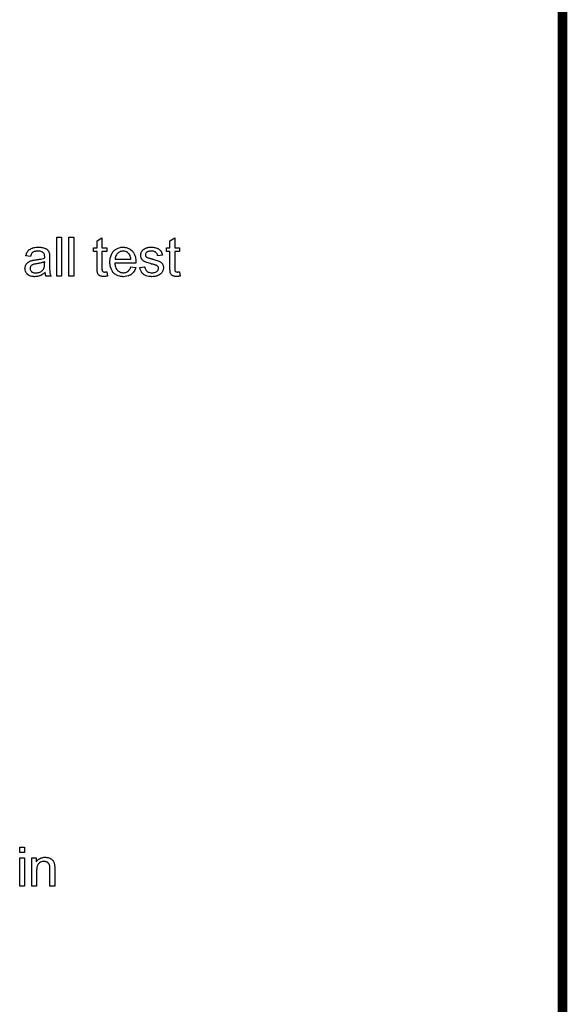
# Model space of a CAD drawing. Extents: x -2.2 to 8.3, y -2.9 to 5.2.
# Tile 138 of 205: x 7.2 to 8.3, y -0.9 to 1.2. Entities that reach past the tile are written whole.
import ezdxf

# ---------------------------------------------------------------- set-up
doc = ezdxf.new("R2010")
doc.units = 0
doc.layers.get('0').update_dxf_attribs({"linetype": 'CONTINUOUS'})
doc.layers.add('acc-ni-360-20-in-a_document', color=1, linetype='CONTINUOUS')

# ---------------------------------------------------------------- blocks, each defined once
blk = doc.blocks.new('D31')
at = {"const_width": 0.01}
blk.add_lwpolyline([(-0.005, 0, 1), (0.005, 0, 1)], format="xyb", close=True, dxfattribs=at)

msp = doc.modelspace()

# ---------------------------------------------------------------- linework, layer by layer
at = {"layer": 'acc-ni-360-20-in-a_document', "color": 1, "const_width": 0.02}
for points in [[(8.276818, -0.0462), (8.276818, 4.5538)], [(8.276818, -2.0732), (8.276818, -0.0462)]]:
    msp.add_lwpolyline(points, dxfattribs=at)
at = {"layer": 'acc-ni-360-20-in-a_document', "color": 1}
for points in [[(7.248869, 0.633045), (7.239035, 0.633045), (7.239035, 0.713109), (7.248869, 0.713109), (7.248869, 0.633045)], [(7.273745, 0.633045), (7.26391, 0.633045), (7.26391, 0.713109), (7.273745, 0.713109), (7.273745, 0.633045)], [(7.331595, 0.691126), (7.341545, 0.691126), (7.341545, 0.68349), (7.331595, 0.68349), (7.331595, 0.649358), (7.331595, 0.649127), (7.331595, 0.648664), (7.331595, 0.64797), (7.331711, 0.64716), (7.331826, 0.645309), (7.331942, 0.644499), (7.332058, 0.64392), (7.332173, 0.643689), (7.33252, 0.643226), (7.332983, 0.642648), (7.333793, 0.642069), (7.334025, 0.641954), (7.334603, 0.641722), (7.335644, 0.641491), (7.337149, 0.641375), (7.338306, 0.641375), (7.338884, 0.641491), (7.339694, 0.641491), (7.340619, 0.641606), (7.341545, 0.641722), (7.342818, 0.633045), (7.342586, 0.633045), (7.342124, 0.632929), (7.341314, 0.632813), (7.340272, 0.632698), (7.339115, 0.632466), (7.337843, 0.632351), (7.335297, 0.632235), (7.334372, 0.632235), (7.333446, 0.632351), (7.332289, 0.632466), (7.330901, 0.632582), (7.329512, 0.632929), (7.32824, 0.633276), (7.326967, 0.633855), (7.326851, 0.63397), (7.326504, 0.634202), (7.326041, 0.634549), (7.325347, 0.635127), (7.324769, 0.635706), (7.324074, 0.636516), (7.32338, 0.637326), (7.322917, 0.638367), (7.322917, 0.638483), (7.322686, 0.638945), (7.32257, 0.639755), (7.322339, 0.640912), (7.322108, 0.642416), (7.321992, 0.643342), (7.321992, 0.644383), (7.321876, 0.645656), (7.32176, 0.646929), (7.32176, 0.648317), (7.32176, 0.649937), (7.32176, 0.68349), (7.314471, 0.68349), (7.314471, 0.691126), (7.32176, 0.691126), (7.32176, 0.705473), (7.331595, 0.711374), (7.331595, 0.691126)], [(7.480964, 0.691126), (7.490914, 0.691126), (7.490914, 0.68349), (7.480964, 0.68349), (7.480964, 0.649358), (7.480964, 0.649127), (7.480964, 0.648664), (7.480964, 0.64797), (7.481079, 0.64716), (7.481195, 0.645309), (7.481311, 0.644499), (7.481426, 0.64392), (7.481542, 0.643689), (7.481889, 0.643226), (7.482352, 0.642648), (7.483162, 0.642069), (7.483393, 0.641954), (7.483972, 0.641722), (7.485013, 0.641491), (7.486517, 0.641375), (7.487674, 0.641375), (7.488253, 0.641491), (7.489063, 0.641491), (7.489988, 0.641606), (7.490914, 0.641722), (7.492186, 0.633045), (7.491955, 0.633045), (7.491492, 0.632929), (7.490682, 0.632813), (7.489641, 0.632698), (7.488484, 0.632466), (7.487211, 0.632351), (7.484666, 0.632235), (7.48374, 0.632235), (7.482815, 0.632351), (7.481658, 0.632466), (7.480269, 0.632582), (7.478881, 0.632929), (7.477608, 0.633276), (7.476336, 0.633855), (7.47622, 0.63397), (7.475873, 0.634202), (7.47541, 0.634549), (7.474716, 0.635127), (7.474137, 0.635706), (7.473443, 0.636516), (7.472749, 0.637326), (7.472286, 0.638367), (7.472286, 0.638483), (7.472055, 0.638945), (7.471939, 0.639755), (7.471708, 0.640912), (7.471476, 0.642416), (7.47136, 0.643342), (7.47136, 0.644383), (7.471245, 0.645656), (7.471129, 0.646929), (7.471129, 0.648317), (7.471129, 0.649937), (7.471129, 0.68349), (7.46384, 0.68349), (7.46384, 0.691126), (7.471129, 0.691126), (7.471129, 0.705473), (7.480964, 0.711374), (7.480964, 0.691126)], [(7.204093, 0.692283), (7.205829, 0.692167), (7.207796, 0.691936), (7.209763, 0.691589), (7.21173, 0.691126), (7.213581, 0.690548), (7.213812, 0.690432), (7.214391, 0.690201), (7.215201, 0.689853), (7.216242, 0.689391), (7.217399, 0.688696), (7.218556, 0.688002), (7.219597, 0.687077), (7.220523, 0.686151), (7.220639, 0.686035), (7.22087, 0.685688), (7.221217, 0.68511), (7.22168, 0.684415), (7.222258, 0.683374), (7.222721, 0.682333), (7.223184, 0.68106), (7.223531, 0.679556), (7.223531, 0.67944), (7.223647, 0.679093), (7.223762, 0.678399), (7.223878, 0.677473), (7.223878, 0.676201), (7.223994, 0.674697), (7.22411, 0.67273), (7.22411, 0.670532), (7.22411, 0.657342), (7.22411, 0.657226), (7.22411, 0.656763), (7.22411, 0.656069), (7.22411, 0.655143), (7.22411, 0.654102), (7.22411, 0.652829), (7.224225, 0.650053), (7.224225, 0.64716), (7.224341, 0.644268), (7.224457, 0.642995), (7.224457, 0.641838), (7.224572, 0.640797), (7.224688, 0.639987), (7.224688, 0.639871), (7.224804, 0.639408), (7.224919, 0.638714), (7.225267, 0.637788), (7.225498, 0.636747), (7.225961, 0.63559), (7.226539, 0.634317), (7.227118, 0.633045), (7.21682, 0.633045), (7.216705, 0.63316), (7.216589, 0.633623), (7.216358, 0.634202), (7.216011, 0.635127), (7.215663, 0.636169), (7.215432, 0.637441), (7.215201, 0.63883), (7.214969, 0.640334), (7.214854, 0.640334), (7.214738, 0.640102), (7.214044, 0.639524), (7.213002, 0.638714), (7.211614, 0.637673), (7.209878, 0.636631), (7.208143, 0.635474), (7.206292, 0.634433), (7.204325, 0.633623), (7.204093, 0.633508), (7.203399, 0.633392), (7.202358, 0.633045), (7.201085, 0.632698), (7.199466, 0.632351), (7.197614, 0.632119), (7.195532, 0.631888), (7.193449, 0.631772), (7.192524, 0.631772), (7.191829, 0.631888), (7.191019, 0.631888), (7.190094, 0.632003), (7.188011, 0.632351), (7.185697, 0.632929), (7.183152, 0.633739), (7.180838, 0.634896), (7.178755, 0.6364), (7.178524, 0.636631), (7.177945, 0.63721), (7.177135, 0.638251), (7.17621, 0.63964), (7.175284, 0.641375), (7.174474, 0.643342), (7.173896, 0.645772), (7.17378, 0.646929), (7.173664, 0.648317), (7.173664, 0.648548), (7.173664, 0.649011), (7.17378, 0.649821), (7.173896, 0.650862), (7.174127, 0.652135), (7.174474, 0.653408), (7.174937, 0.654796), (7.175516, 0.656069), (7.175631, 0.656185), (7.175863, 0.656648), (7.176325, 0.657342), (7.176904, 0.658152), (7.177598, 0.659077), (7.178524, 0.660003), (7.179449, 0.660928), (7.180606, 0.661738), (7.180722, 0.661854), (7.181185, 0.662085), (7.181763, 0.662548), (7.182689, 0.663011), (7.18373, 0.663474), (7.185003, 0.664052), (7.186276, 0.664515), (7.18778, 0.664978), (7.187895, 0.664978), (7.188358, 0.665094), (7.189052, 0.665325), (7.189978, 0.665441), (7.191135, 0.665672), (7.192639, 0.665904), (7.194375, 0.666251), (7.196457, 0.666482), (7.196573, 0.666482), (7.197036, 0.666598), (7.197614, 0.666598), (7.198424, 0.666713), (7.19935, 0.666829), (7.200507, 0.667061), (7.201779, 0.667176), (7.203168, 0.667408), (7.205945, 0.667986), (7.208953, 0.668565), (7.211614, 0.669259), (7.212887, 0.669606), (7.214044, 0.669953), (7.214044, 0.670069), (7.214044, 0.6703), (7.214159, 0.670994), (7.214159, 0.671804), (7.214159, 0.672267), (7.214159, 0.672498), (7.214159, 0.672614), (7.214159, 0.67273), (7.214159, 0.673424), (7.214044, 0.674581), (7.213812, 0.675854), (7.213465, 0.677242), (7.212887, 0.67863), (7.212193, 0.679903), (7.211267, 0.680944), (7.211151, 0.68106), (7.210573, 0.681523), (7.209647, 0.681986), (7.20849, 0.68268), (7.20687, 0.683259), (7.205019, 0.683837), (7.202705, 0.684184), (7.200044, 0.6843), (7.198887, 0.6843), (7.19773, 0.684184), (7.19611, 0.683953), (7.19449, 0.683721), (7.192755, 0.683259), (7.191135, 0.68268), (7.189747, 0.68187), (7.189631, 0.681754), (7.189168, 0.681407), (7.18859, 0.680829), (7.187895, 0.679903), (7.187201, 0.678746), (7.186391, 0.677242), (7.185697, 0.675391), (7.185003, 0.673308), (7.1754, 0.674581), (7.1754, 0.674697), (7.175516, 0.674812), (7.175516, 0.675159), (7.175631, 0.675622), (7.175978, 0.676664), (7.176441, 0.678168), (7.17702, 0.679672), (7.177714, 0.681292), (7.17864, 0.682911), (7.179681, 0.684415), (7.179797, 0.684531), (7.180259, 0.684994), (7.180953, 0.685688), (7.181879, 0.686614), (7.183152, 0.687539), (7.184656, 0.688465), (7.186391, 0.689506), (7.188358, 0.690316), (7.188474, 0.690316), (7.18859, 0.690432), (7.188937, 0.690548), (7.1894, 0.690663), (7.190557, 0.69101), (7.192176, 0.691357), (7.194028, 0.691705), (7.196342, 0.692052), (7.198771, 0.692283), (7.201548, 0.692399), (7.202821, 0.692399), (7.204093, 0.692283)], [(7.376949, 0.692283), (7.377875, 0.692167), (7.379032, 0.691936), (7.380305, 0.691705), (7.381809, 0.691357), (7.383197, 0.69101), (7.384817, 0.690432), (7.386321, 0.689853), (7.387941, 0.689043), (7.389561, 0.688118), (7.39118, 0.687077), (7.392685, 0.685804), (7.394073, 0.684415), (7.394189, 0.6843), (7.39442, 0.684068), (7.394767, 0.683606), (7.39523, 0.682911), (7.395808, 0.682101), (7.396387, 0.681176), (7.397081, 0.680019), (7.397775, 0.67863), (7.39847, 0.677126), (7.399164, 0.675507), (7.399742, 0.673655), (7.400321, 0.671688), (7.400783, 0.66949), (7.401131, 0.667176), (7.401362, 0.664746), (7.401478, 0.662085), (7.401478, 0.66197), (7.401478, 0.661507), (7.401478, 0.660697), (7.401362, 0.65954), (7.357975, 0.65954), (7.357975, 0.659424), (7.357975, 0.659077), (7.35809, 0.658614), (7.35809, 0.65792), (7.358206, 0.65711), (7.358437, 0.656185), (7.358784, 0.654102), (7.359479, 0.651788), (7.360404, 0.649243), (7.361677, 0.646929), (7.363297, 0.644846), (7.363412, 0.644846), (7.363528, 0.644615), (7.364222, 0.644036), (7.365264, 0.643226), (7.366652, 0.642416), (7.368503, 0.641491), (7.370586, 0.640681), (7.3729, 0.640102), (7.374172, 0.639987), (7.375561, 0.639871), (7.376486, 0.639871), (7.377528, 0.639987), (7.378801, 0.640218), (7.380189, 0.640565), (7.381809, 0.641028), (7.383313, 0.641722), (7.384817, 0.642648), (7.384933, 0.642764), (7.385511, 0.643226), (7.386205, 0.64392), (7.387015, 0.644846), (7.387941, 0.646119), (7.388982, 0.647739), (7.390023, 0.64959), (7.390949, 0.651788), (7.401131, 0.650515), (7.401131, 0.6504), (7.401015, 0.650168), (7.400899, 0.649706), (7.400668, 0.649011), (7.400321, 0.648317), (7.399974, 0.647391), (7.399048, 0.645425), (7.397891, 0.643226), (7.396271, 0.640912), (7.39442, 0.638714), (7.392106, 0.636631), (7.39199, 0.636631), (7.391759, 0.6364), (7.391412, 0.636169), (7.390949, 0.635822), (7.390255, 0.635474), (7.389561, 0.635127), (7.388635, 0.634664), (7.387594, 0.634202), (7.386437, 0.633739), (7.38528, 0.633276), (7.382387, 0.632582), (7.379148, 0.632003), (7.375561, 0.631772), (7.374288, 0.631772), (7.373478, 0.631888), (7.372437, 0.632003), (7.371164, 0.632235), (7.369776, 0.632466), (7.368272, 0.632698), (7.365032, 0.633623), (7.363297, 0.634317), (7.361677, 0.635012), (7.359941, 0.635937), (7.358322, 0.636979), (7.356818, 0.638135), (7.355313, 0.639524), (7.355198, 0.63964), (7.354966, 0.639871), (7.354619, 0.640334), (7.354156, 0.641028), (7.353578, 0.641838), (7.352999, 0.642764), (7.352305, 0.64392), (7.351611, 0.645193), (7.350917, 0.646697), (7.350223, 0.648317), (7.349644, 0.650168), (7.349066, 0.652135), (7.348603, 0.654218), (7.348256, 0.656532), (7.348024, 0.658962), (7.347909, 0.661507), (7.347909, 0.661623), (7.347909, 0.662201), (7.347909, 0.662895), (7.348024, 0.663937), (7.34814, 0.665209), (7.348256, 0.666598), (7.348487, 0.668217), (7.348834, 0.669837), (7.34976, 0.67354), (7.350338, 0.675391), (7.351033, 0.677358), (7.351958, 0.679209), (7.352999, 0.680944), (7.354156, 0.68268), (7.355429, 0.6843), (7.355545, 0.684415), (7.355776, 0.684647), (7.356239, 0.684994), (7.356818, 0.685572), (7.357512, 0.686151), (7.358437, 0.686845), (7.359479, 0.687655), (7.360751, 0.688349), (7.362024, 0.689159), (7.363528, 0.689853), (7.365148, 0.690548), (7.366883, 0.691126), (7.368735, 0.691705), (7.370702, 0.692052), (7.372784, 0.692283), (7.374982, 0.692399), (7.376139, 0.692399), (7.376949, 0.692283)], [(7.434915, 0.692283), (7.43665, 0.692167), (7.438502, 0.691936), (7.440469, 0.691473), (7.442551, 0.69101), (7.444518, 0.690316), (7.444634, 0.690316), (7.444749, 0.690201), (7.445328, 0.689969), (7.446254, 0.689506), (7.447411, 0.688928), (7.448683, 0.688118), (7.449956, 0.687192), (7.451113, 0.686151), (7.452154, 0.684994), (7.45227, 0.684878), (7.452501, 0.684415), (7.452964, 0.683606), (7.453543, 0.68268), (7.454121, 0.681292), (7.4547, 0.679788), (7.455163, 0.678052), (7.455625, 0.676085), (7.446022, 0.674812), (7.446022, 0.675044), (7.445907, 0.675507), (7.445675, 0.676317), (7.445328, 0.677358), (7.444749, 0.678399), (7.444055, 0.679556), (7.443245, 0.680713), (7.442088, 0.681754), (7.441973, 0.68187), (7.44151, 0.682101), (7.440816, 0.682564), (7.439774, 0.683027), (7.438617, 0.68349), (7.437113, 0.683953), (7.435262, 0.684184), (7.433295, 0.6843), (7.432138, 0.6843), (7.430981, 0.684184), (7.429477, 0.684068), (7.427973, 0.683721), (7.426353, 0.683374), (7.424849, 0.682796), (7.423576, 0.681986), (7.423461, 0.68187), (7.423114, 0.681639), (7.422651, 0.681176), (7.422188, 0.680482), (7.421609, 0.679788), (7.421147, 0.678862), (7.4208, 0.677821), (7.420684, 0.676779), (7.420684, 0.676664), (7.420684, 0.676432), (7.4208, 0.676085), (7.4208, 0.675622), (7.421147, 0.674465), (7.421841, 0.673308), (7.421957, 0.673193), (7.422072, 0.673077), (7.422304, 0.67273), (7.422766, 0.672383), (7.423229, 0.672036), (7.423923, 0.671573), (7.424733, 0.671226), (7.425659, 0.670763), (7.425775, 0.670763), (7.426006, 0.670647), (7.426469, 0.670532), (7.427279, 0.670184), (7.428436, 0.669837), (7.42994, 0.66949), (7.430865, 0.669143), (7.431907, 0.668912), (7.433064, 0.668565), (7.434337, 0.668217), (7.434452, 0.668217), (7.434799, 0.668102), (7.435378, 0.667986), (7.436072, 0.667755), (7.436882, 0.667523), (7.437923, 0.667292), (7.440122, 0.666598), (7.442551, 0.665904), (7.444981, 0.665094), (7.447179, 0.664284), (7.448105, 0.663937), (7.448915, 0.66359), (7.449146, 0.663474), (7.449609, 0.663242), (7.450303, 0.662895), (7.451344, 0.662317), (7.452386, 0.661623), (7.453427, 0.660697), (7.454468, 0.659656), (7.455394, 0.658499), (7.45551, 0.658383), (7.455741, 0.65792), (7.456204, 0.657226), (7.456667, 0.656185), (7.457014, 0.654912), (7.457476, 0.653524), (7.457708, 0.651904), (7.457824, 0.650053), (7.457824, 0.649821), (7.457824, 0.649243), (7.457708, 0.648317), (7.457476, 0.647044), (7.457129, 0.645656), (7.456551, 0.644152), (7.455857, 0.642416), (7.454931, 0.640797), (7.454815, 0.640565), (7.454353, 0.640102), (7.453774, 0.639293), (7.452849, 0.638367), (7.451576, 0.637326), (7.450187, 0.636169), (7.448568, 0.635127), (7.446601, 0.634086), (7.446485, 0.634086), (7.446369, 0.63397), (7.445675, 0.633739), (7.444518, 0.633392), (7.443014, 0.632929), (7.441163, 0.632466), (7.43908, 0.632119), (7.436882, 0.631888), (7.434337, 0.631772), (7.433295, 0.631772), (7.432485, 0.631888), (7.43156, 0.631888), (7.430403, 0.632003), (7.429246, 0.632119), (7.427973, 0.632351), (7.425196, 0.632929), (7.422304, 0.633739), (7.419527, 0.634896), (7.418254, 0.63559), (7.417097, 0.6364), (7.416981, 0.636516), (7.416866, 0.636631), (7.416172, 0.637326), (7.41513, 0.638367), (7.413973, 0.639987), (7.412701, 0.641954), (7.411428, 0.644268), (7.410387, 0.64716), (7.409577, 0.6504), (7.419296, 0.651904), (7.419296, 0.651788), (7.419296, 0.651672), (7.419527, 0.650978), (7.419758, 0.649821), (7.420221, 0.648548), (7.4208, 0.64716), (7.421494, 0.645656), (7.422535, 0.644152), (7.423808, 0.642879), (7.424039, 0.642764), (7.424502, 0.642416), (7.425428, 0.641954), (7.426585, 0.641375), (7.428089, 0.640797), (7.429824, 0.640334), (7.431907, 0.639987), (7.434337, 0.639871), (7.435493, 0.639871), (7.43665, 0.639987), (7.438155, 0.640218), (7.439774, 0.640565), (7.44151, 0.641028), (7.443014, 0.641606), (7.444402, 0.642532), (7.444518, 0.642648), (7.444981, 0.642995), (7.445444, 0.643573), (7.446138, 0.644383), (7.446716, 0.645309), (7.447295, 0.646466), (7.447642, 0.647623), (7.447758, 0.649011), (7.447758, 0.649127), (7.447758, 0.64959), (7.447642, 0.650168), (7.447411, 0.650978), (7.447064, 0.651788), (7.446485, 0.652598), (7.445791, 0.653524), (7.444749, 0.654218), (7.444634, 0.654333), (7.444287, 0.654449), (7.443708, 0.654796), (7.442783, 0.655143), (7.441394, 0.655606), (7.440584, 0.655953), (7.439659, 0.656185), (7.438617, 0.656532), (7.43746, 0.656879), (7.436188, 0.657226), (7.434684, 0.657573), (7.434568, 0.657573), (7.434221, 0.657689), (7.433642, 0.657804), (7.432948, 0.658036), (7.432023, 0.658267), (7.430981, 0.658614), (7.428783, 0.659193), (7.426238, 0.660003), (7.423808, 0.660697), (7.421494, 0.661507), (7.420453, 0.66197), (7.419643, 0.662317), (7.419411, 0.662433), (7.418948, 0.662664), (7.418254, 0.663127), (7.417329, 0.663705), (7.416287, 0.664515), (7.415246, 0.665441), (7.414205, 0.666482), (7.413279, 0.667755), (7.413163, 0.66787), (7.412932, 0.668333), (7.412585, 0.669143), (7.412238, 0.670069), (7.411891, 0.671226), (7.411544, 0.672614), (7.411312, 0.674003), (7.411197, 0.675622), (7.411197, 0.675854), (7.411197, 0.676317), (7.411312, 0.677011), (7.411428, 0.678052), (7.411659, 0.679093), (7.411891, 0.680366), (7.412354, 0.681523), (7.412932, 0.682796), (7.413048, 0.682911), (7.413279, 0.683374), (7.413626, 0.683953), (7.414205, 0.684763), (7.414899, 0.685572), (7.415709, 0.686614), (7.416634, 0.687539), (7.417791, 0.688349), (7.417907, 0.688465), (7.418254, 0.688581), (7.418717, 0.688928), (7.419411, 0.689275), (7.420337, 0.689738), (7.421378, 0.690201), (7.422651, 0.690663), (7.424039, 0.691126), (7.424271, 0.691242), (7.424733, 0.691357), (7.425543, 0.691589), (7.426585, 0.69182), (7.427857, 0.692052), (7.429246, 0.692167), (7.430865, 0.692399), (7.433642, 0.692399), (7.434915, 0.692283)], [(7.375098, 0.6843), (7.374404, 0.6843), (7.373941, 0.684184), (7.372668, 0.684068), (7.371164, 0.683721), (7.369313, 0.683143), (7.367346, 0.682333), (7.365495, 0.681176), (7.363644, 0.679672), (7.363412, 0.67944), (7.36295, 0.678862), (7.36214, 0.677821), (7.36133, 0.676432), (7.360404, 0.674812), (7.359594, 0.67273), (7.3589, 0.6703), (7.358553, 0.667639), (7.391065, 0.667639), (7.391065, 0.667755), (7.391065, 0.667986), (7.390949, 0.668333), (7.390949, 0.668796), (7.390718, 0.670184), (7.39037, 0.671688), (7.389792, 0.67354), (7.389213, 0.675275), (7.388288, 0.677011), (7.387247, 0.678515), (7.387247, 0.67863), (7.387015, 0.678746), (7.386437, 0.67944), (7.385395, 0.680366), (7.384007, 0.681407), (7.382271, 0.682449), (7.380189, 0.683374), (7.377759, 0.684068), (7.376486, 0.684184), (7.375098, 0.6843)], [(7.214159, 0.662201), (7.214044, 0.662201), (7.213928, 0.662085), (7.213581, 0.66197), (7.213118, 0.661854), (7.21254, 0.661623), (7.211845, 0.661391), (7.211035, 0.66116), (7.21011, 0.660928), (7.209069, 0.660581), (7.207796, 0.66035), (7.206523, 0.660003), (7.205019, 0.659656), (7.203399, 0.659309), (7.201779, 0.658962), (7.199928, 0.65873), (7.197961, 0.658383), (7.19773, 0.658383), (7.197036, 0.658267), (7.195879, 0.658036), (7.194606, 0.657804), (7.193218, 0.657573), (7.191829, 0.657226), (7.190557, 0.656879), (7.1894, 0.656416), (7.189284, 0.656416), (7.188937, 0.656185), (7.188474, 0.655953), (7.188011, 0.655606), (7.186623, 0.654681), (7.185466, 0.653292), (7.185466, 0.653177), (7.185234, 0.652945), (7.185119, 0.652482), (7.184887, 0.651904), (7.184656, 0.65121), (7.184425, 0.650515), (7.184309, 0.64959), (7.184193, 0.648664), (7.184193, 0.648548), (7.184193, 0.64797), (7.184309, 0.647276), (7.18454, 0.64635), (7.184887, 0.645309), (7.185466, 0.644268), (7.18616, 0.643111), (7.187086, 0.642069), (7.187201, 0.641954), (7.187664, 0.641722), (7.188358, 0.641259), (7.189284, 0.640797), (7.190557, 0.640334), (7.192061, 0.639871), (7.193796, 0.63964), (7.195879, 0.639524), (7.196804, 0.639524), (7.197961, 0.63964), (7.199234, 0.639871), (7.200854, 0.640102), (7.202474, 0.640565), (7.204209, 0.641144), (7.205945, 0.641954), (7.206176, 0.642069), (7.206639, 0.642416), (7.207449, 0.642995), (7.208374, 0.643805), (7.209416, 0.64473), (7.210573, 0.645887), (7.211498, 0.647276), (7.212424, 0.64878), (7.21254, 0.648896), (7.212655, 0.649358), (7.212887, 0.650168), (7.213234, 0.65121), (7.213581, 0.652598), (7.213812, 0.654218), (7.213928, 0.656185), (7.214044, 0.658499), (7.214159, 0.662201)], [(7.172623, -0.550497), (7.162789, -0.550497), (7.162789, -0.539274), (7.172623, -0.539274), (7.172623, -0.550497)], [(7.172623, -0.619339), (7.162789, -0.619339), (7.162789, -0.561257), (7.172623, -0.561257), (7.172623, -0.619339)], [(7.216705, -0.5601), (7.217977, -0.560216), (7.219482, -0.560447), (7.221101, -0.560794), (7.222837, -0.561257), (7.224457, -0.561951), (7.224688, -0.562067), (7.225151, -0.562298), (7.225961, -0.562646), (7.226886, -0.563224), (7.228043, -0.563918), (7.229085, -0.564844), (7.230126, -0.565769), (7.231052, -0.566927), (7.231167, -0.567042), (7.231399, -0.567505), (7.231746, -0.568083), (7.232324, -0.568893), (7.232787, -0.57005), (7.23325, -0.571207), (7.233828, -0.572596), (7.234176, -0.5741), (7.234176, -0.574216), (7.234291, -0.574678), (7.234407, -0.575373), (7.234523, -0.576298), (7.234523, -0.577687), (7.234638, -0.579306), (7.234754, -0.581273), (7.234754, -0.583703), (7.234754, -0.619339), (7.224919, -0.619339), (7.224919, -0.584166), (7.224919, -0.58405), (7.224919, -0.583934), (7.224919, -0.583125), (7.224919, -0.582083), (7.224804, -0.580811), (7.224688, -0.579306), (7.224457, -0.577802), (7.22411, -0.576414), (7.223762, -0.575141), (7.223762, -0.575025), (7.223531, -0.574678), (7.223184, -0.5741), (7.222837, -0.573406), (7.222258, -0.572712), (7.221564, -0.571902), (7.220639, -0.571092), (7.219597, -0.570398), (7.219482, -0.570282), (7.219135, -0.57005), (7.21844, -0.569819), (7.21763, -0.569472), (7.216705, -0.569125), (7.215548, -0.568778), (7.214159, -0.568662), (7.212771, -0.568546), (7.212193, -0.568546), (7.21173, -0.568662), (7.210573, -0.568778), (7.209069, -0.569009), (7.207449, -0.569588), (7.205598, -0.570282), (7.203746, -0.571207), (7.202011, -0.572596), (7.201779, -0.572827), (7.201317, -0.573406), (7.20097, -0.573869), (7.200623, -0.574447), (7.20016, -0.575141), (7.199813, -0.575951), (7.19935, -0.576877), (7.198887, -0.578034), (7.19854, -0.579306), (7.198193, -0.580695), (7.197961, -0.582199), (7.19773, -0.583819), (7.197499, -0.585786), (7.197499, -0.587753), (7.197499, -0.619339), (7.187664, -0.619339), (7.187664, -0.561257), (7.196457, -0.561257), (7.196457, -0.569588), (7.196573, -0.569472), (7.196804, -0.569125), (7.197151, -0.568662), (7.197614, -0.568083), (7.198309, -0.567389), (7.199118, -0.566579), (7.200044, -0.565654), (7.201201, -0.564728), (7.202358, -0.563918), (7.203746, -0.562993), (7.205251, -0.562183), (7.20687, -0.561489), (7.208721, -0.56091), (7.210573, -0.560447), (7.212655, -0.5601), (7.214854, -0.559985), (7.215779, -0.559985), (7.216705, -0.5601)]]:
    msp.add_lwpolyline(points, dxfattribs=at)

# ---------------------------------------------------------------- block references
at = {"layer": 'acc-ni-360-20-in-a_document'}
msp.add_blockref('D31', (8.276818, -0.0462), dxfattribs=at)
msp.add_blockref('D31', (8.276818, -0.0462), dxfattribs=at)

doc.saveas('drawing.dxf')
